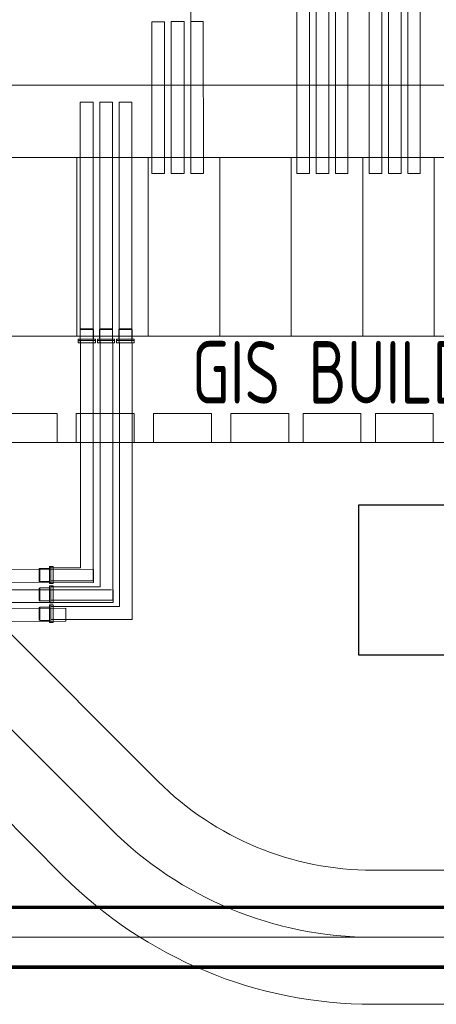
# Model space of a CAD drawing. Extents: x 18893 to 3351893, y -610358 to 406739.
# Tile 122 of 256: x 2090405 to 2102058, y 37260 to 64814. Entities that reach past the tile are written whole.
import ezdxf

# ---------------------------------------------------------------- set-up
doc = ezdxf.new("R2010")
doc.units = 0
doc.header["$LTSCALE"] = 800
doc.header["$MEASUREMENT"] = 0
doc.linetypes.add('CONTINOUS', pattern=[0])
doc.linetypes.add('CW-PIPE-ALT-1$0$HIDDEN', pattern=[0.375, 0.25, -0.125])
doc.layers.add('KEY PLAN', color=251, linetype='CONTINUOUS')
doc.styles.add('ROMANS', font='ISO9.shx', dxfattribs={"width": 0.8})

# ---------------------------------------------------------------- blocks, each defined once
blk = doc.blocks.new('GIS_BLD1')
at = {"layer": 'KEY PLAN', "lineweight": 0}
for points in [[(10.379, 4.262), (10.736, 4.262), (10.736, -2.476), (10.379, -2.476), (10.379, 4.262)], [(10.918, 4.262), (11.275, 4.262), (11.275, -2.476), (10.918, -2.476), (10.918, 4.262)], [(11.458, 4.262), (11.807, 4.262), (11.807, -2.476), (11.458, -2.476), (11.458, 4.262)], [(8.355, 3.561), (8.712, 3.561), (8.712, -2.476), (8.355, -2.476), (8.355, 3.561)], [(8.894, 3.561), (9.252, 3.561), (9.252, -2.476), (8.894, -2.476), (8.894, 3.561)], [(9.434, 3.561), (9.783, 3.561), (9.783, -2.476), (9.434, -2.476), (9.434, 3.561)], [(5.379, 1.778), (5.736, 1.778), (5.744, -2.476), (5.387, -2.476), (5.387, 2.913)], [(4.299, 1.77), (4.656, 1.77), (4.656, -2.476), (4.299, -2.476), (4.299, 1.77)], [(4.839, 1.778), (5.204, 1.778), (5.204, -2.476), (4.839, -2.476), (4.839, 1.778)], [(2.299, -7.214), (2.656, -7.214), (2.656, -0.476), (2.299, -0.476), (2.299, -7.214)], [(2.847, -7.214), (3.204, -7.214), (3.204, -0.476), (2.847, -0.476), (2.847, -7.214)], [(3.387, -7.214), (3.744, -7.214), (3.744, -0.476), (3.387, -0.476), (3.387, -7.214)], [(2.633, -6.825), (2.299, -6.825), (2.299, -6.841), (2.664, -6.841), (2.656, -6.825), (2.633, -6.825)], [(2.633, -6.841), (2.299, -6.841), (2.299, -7.111), (2.664, -7.111), (2.664, -6.841), (2.633, -6.841)], [(3.172, -6.825), (2.847, -6.825), (2.839, -6.841), (3.204, -6.841), (3.204, -6.825), (3.172, -6.825)], [(3.18, -6.841), (2.839, -6.841), (2.839, -7.111), (3.204, -7.111), (3.204, -6.841), (3.18, -6.841)], [(3.704, -6.825), (3.387, -6.825), (3.379, -6.841), (3.752, -6.841), (3.744, -6.825), (3.704, -6.825)], [(3.72, -6.841), (3.379, -6.841), (3.379, -7.111), (3.752, -7.111), (3.752, -6.841), (3.72, -6.841)], [(2.68, -7.111), (2.244, -7.111), (2.244, -7.151), (2.72, -7.151), (2.72, -7.111), (2.68, -7.111)], [(2.244, -7.214), (2.72, -7.214), (2.72, -7.151), (2.244, -7.151), (2.244, -7.214)], [(3.228, -7.111), (2.783, -7.111), (2.783, -7.151), (3.26, -7.151), (3.26, -7.111), (3.228, -7.111)], [(2.783, -7.214), (3.26, -7.214), (3.26, -7.151), (2.783, -7.151), (2.783, -7.214)], [(3.76, -7.111), (3.315, -7.111), (3.315, -7.151), (3.807, -7.151), (3.807, -7.111), (3.76, -7.111)], [(3.315, -7.214), (3.807, -7.214), (3.807, -7.151), (3.315, -7.151), (3.315, -7.214)], [(0.029, -9.19), (1.648, -9.19), (1.648, -10), (0.029, -10), (0.029, -9.19)], [(2.188, -9.19), (3.807, -9.19), (3.807, -10), (2.188, -10), (2.188, -9.19)], [(4.347, -9.19), (5.966, -9.19), (5.966, -10), (4.347, -10), (4.347, -9.19)], [(6.506, -9.19), (8.133, -9.19), (8.133, -10), (6.506, -10), (6.506, -9.19)], [(8.529, -9.19), (10.148, -9.19), (10.148, -10), (8.529, -10), (8.529, -9.19)], [(10.553, -9.19), (12.172, -9.19), (12.172, -10), (10.553, -10), (10.553, -9.19)], [(1.435, -13.912), (1.435, -13.476), (1.475, -13.476), (1.475, -13.952), (1.435, -13.952), (1.435, -13.912)], [(1.538, -13.476), (1.538, -13.952), (1.475, -13.952), (1.475, -13.476), (1.538, -13.476)], [(2.669, -13.56), (2.669, -13.917), (-7.724, -13.933), (-7.724, -13.575), (2.669, -13.56)], [(1.149, -13.865), (1.149, -13.531), (1.165, -13.531), (1.165, -13.896), (1.149, -13.888), (1.149, -13.865)], [(1.165, -13.865), (1.165, -13.531), (1.435, -13.531), (1.435, -13.896), (1.165, -13.896), (1.165, -13.865)], [(1.435, -14.46), (1.435, -14.015), (1.475, -14.015), (1.475, -14.492), (1.435, -14.492), (1.435, -14.46)], [(1.538, -14.015), (1.538, -14.492), (1.475, -14.492), (1.475, -14.015), (1.538, -14.015)], [(3.217, -14.123), (3.217, -14.48), (-7.724, -14.48), (-7.724, -14.123), (3.173, -14.123)], [(1.149, -14.404), (1.149, -14.079), (1.165, -14.071), (1.165, -14.436), (1.149, -14.436), (1.149, -14.404)], [(1.165, -14.412), (1.165, -14.071), (1.435, -14.071), (1.435, -14.436), (1.165, -14.436), (1.165, -14.412)], [(1.435, -14.992), (1.435, -14.547), (1.475, -14.547), (1.475, -15.039), (1.435, -15.039), (1.435, -14.992)], [(1.538, -14.547), (1.538, -15.039), (1.475, -15.039), (1.475, -14.547), (1.538, -14.547)], [(1.893, -14.643), (1.893, -15), (-7.195, -15.021), (-7.195, -14.663), (1.893, -14.643)], [(1.149, -14.936), (1.149, -14.619), (1.165, -14.611), (1.165, -14.984), (1.149, -14.976), (1.149, -14.936)], [(1.165, -14.952), (1.165, -14.611), (1.435, -14.611), (1.435, -14.984), (1.165, -14.984), (1.165, -14.952)]]:
    blk.add_lwpolyline(points, dxfattribs=at)
at = {"layer": 'KEY PLAN', "linetype": 'CONTINOUS', "lineweight": 15}
blk.add_lwpolyline([(0, 0), (27, 0), (27, -10), (0, -10)], close=True, dxfattribs=at)
at = {"layer": 'KEY PLAN', "linetype": 'CW-PIPE-ALT-1$0$HIDDEN', "lineweight": 15}
for points in [[(0, -2.028), (0, -7.028), (2.2, -7.028), (2.2, -2.028)], [(4.2, -2.028), (4.2, -7.028), (2.2, -7.028), (2.2, -2.028)], [(4.2, -2.028), (4.2, -7.028), (6.2, -7.028), (6.2, -2.028)], [(8.2, -2.028), (8.2, -7.028), (6.2, -7.028), (6.2, -2.028)], [(8.2, -2.028), (8.2, -7.028), (10.2, -7.028), (10.2, -2.028)], [(12.2, -2.028), (12.2, -7.028), (10.2, -7.028), (10.2, -2.028)], [(12.2, -2.028), (12.2, -7.028), (14.2, -7.028), (14.2, -2.028)]]:
    blk.add_lwpolyline(points, close=True, dxfattribs=at)
at = {"layer": 'KEY PLAN', "linetype": 'CONTINOUS', "lineweight": 15}
for points in [[(1.439, -13.506), (2.304, -13.506), (2.304, -7.151)], [(1.478, -14.046), (2.852, -14.046), (2.852, -7.151)], [(1.478, -13.871), (2.662, -13.871), (2.662, -7.214)], [(1.478, -14.411), (3.209, -14.411), (3.209, -7.214)], [(1.478, -14.593), (3.392, -14.593), (3.392, -7.214)], [(1.478, -14.958), (3.749, -14.958), (3.749, -7.214)]]:
    blk.add_lwpolyline(points, dxfattribs=at)

msp = doc.modelspace()

# ---------------------------------------------------------------- linework, layer by layer
at = {"layer": 'KEY PLAN', "linetype": 'CONTINOUS', "lineweight": 15}
for p, q in [((2094275.74, 43499.92, 0), (2087242.25, 50533.41, 0)), ((2092949.91, 42174.1, 0), (2085916.42, 49207.58, 0)), ((2091624.09, 40848.27, 0), (2084590.6, 47881.76, 0)), ((2115859.89, 41010.33, 0), (2100286.14, 41010.33, 0)), ((2135234.97, 39135.33, 0), (2085121.18, 39135.33, 0)), ((2115859.89, 39135.33, 0), (2100286.14, 39135.33, 0)), ((2100286.14, 37260.33, 0), (2115859.89, 37260.33, 0))]:
    msp.add_line(p, q, dxfattribs=at)
at = {"layer": 'KEY PLAN', "elevation": 0}
msp.add_lwpolyline([(2099895.74, 51242.07), (2111784.97, 51242.07), (2111784.97, 47034.41), (2099895.74, 47034.41)], close=True, dxfattribs=at)
at = {"layer": 'KEY PLAN', "linetype": 'CONTINOUS', "lineweight": 15, "const_width": 100, "elevation": 0}
for points in [[(2135084.97, 39973.33), (2078334.97, 39973.33)], [(2135084.97, 38297.33), (2078334.97, 38297.33)]]:
    msp.add_lwpolyline(points, dxfattribs=at)
at = {"layer": 'KEY PLAN', "linetype": 'CONTINOUS', "lineweight": 15, "extrusion": (-2.96304e-09, 7.30658e-07, 1)}
msp.add_arc((2100286.14, 49510.33, 0.03), 8500, 225, 270, dxfattribs=at)
at = {"layer": 'KEY PLAN', "linetype": 'CONTINOUS', "lineweight": 15, "extrusion": (-2.33705e-09, 5.88299e-07, 1)}
msp.add_arc((2100286.14, 49510.33, 0.02), 10375, 225, 270, dxfattribs=at)
at = {"layer": 'KEY PLAN', "linetype": 'CONTINOUS', "lineweight": 15, "extrusion": (0, 4.96723e-07, 1)}
msp.add_arc((2100286.14, 49510.33, 0.02), 12250, 225, 270, dxfattribs=at)

# ---------------------------------------------------------------- block references
at = {"layer": 'KEY PLAN', "linetype": 'CONTINOUS', "lineweight": 15, "xscale": 1000, "yscale": 1000, "zscale": 1000}
msp.add_blockref('GIS_BLD1', (2089800.83, 62984.79, 0), dxfattribs=at)

# ---------------------------------------------------------------- texts
at = {"layer": 'KEY PLAN', "insert": (2095216.77, 55821.91, 0), "char_height": 1750, "attachment_point": 1, "style": 'ROMANS'}
msp.add_mtext_dynamic_manual_height_columns('GIS BUILDING', width=17788.0122, gutter_width=2000, heights=[0], dxfattribs=at)

doc.saveas('drawing.dxf')
